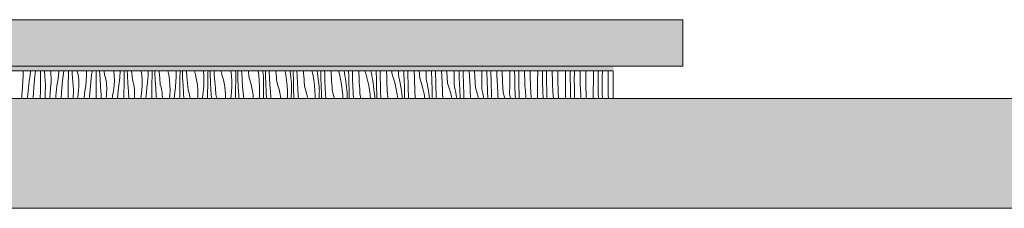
# Model space of a CAD drawing. Header units: millimetres. Extents: x -5600 to 56024, y 506 to 54141.
# Tile 17 of 48: x 33140 to 37388, y 4555 to 5369. Entities that reach past the tile are written whole.
import ezdxf

# ---------------------------------------------------------------- set-up
doc = ezdxf.new("R2010")
doc.units = ezdxf.units.MM
doc.layers.add('2D Drafting - General2', color=251, linetype='Continuous', lineweight=15)
doc.layers.add('2D Drafting - General81', color=251, linetype='Continuous', lineweight=20)

# ---------------------------------------------------------------- blocks, each defined once
blk = doc.blocks.new('*X66')
at = {"layer": '2D Drafting - General81', "linetype": 'Continuous'}
for p, q in [((-62070.7, -134864.1), (-62068.3, -134831.1)), ((-62068.3, -134831.1), (-62067.1, -134820.5)), ((-62067.1, -134820.5), (-62066.5, -134809.8)), ((-62066.5, -134799), (-62067, -134791.3)), ((-62066.5, -134809.8), (-62066.5, -134799)), ((-62041.5, -134835.9), (-62037.5, -134814)), ((-62037.5, -134814), (-62035, -134792)), ((-62035, -134792), (-62035, -134791.3)), ((-62021.3, -134862), (-62017.1, -134814.3)), ((-62017.1, -134814.3), (-62014.5, -134791.3)), ((-61992.7, -134838.8), (-61992.5, -134817.9)), ((-61992.5, -134817.9), (-61992.2, -134797)), ((-61992.2, -134797), (-61992.1, -134791.3)), ((-61973.3, -134817.8), (-61975.1, -134791.3)), ((-61970.7, -134852.6), (-61973.3, -134817.8)), ((-61948.4, -134798.9), (-61949.7, -134791.3)), ((-61947.1, -134809.5), (-61948.4, -134798.9)), ((-61946.5, -134820.2), (-61947.1, -134809.5)), ((-61947, -134841.7), (-61946.4, -134830.9)), ((-61946.4, -134830.9), (-61946.5, -134820.2)), ((-61917.5, -134835.2), (-61914.9, -134813.2)), ((-61914.9, -134813.2), (-61913.8, -134791.3)), ((-61897, -134835.5), (-61892.1, -134791.3)), ((-61872.4, -134839.1), (-61872.1, -134818.2)), ((-61872.1, -134818.2), (-61871.9, -134797.3)), ((-61871.9, -134797.3), (-61871.8, -134791.3)), ((-61855.5, -134804.2), (-61856.3, -134791.3)), ((-61853.2, -134839), (-61855.5, -134804.2)), ((-61832.6, -134799), (-61834.9, -134791.3)), ((-61830.2, -134809.5), (-61832.6, -134799)), ((-61828.3, -134820), (-61830.2, -134809.5)), ((-61827.1, -134830.7), (-61828.3, -134820)), ((-61826.4, -134841.4), (-61827.1, -134830.7)), ((-61794.9, -134834.4), (-61793.8, -134812.2)), ((-61793.8, -134812.2), (-61794.1, -134791.3)), ((-61776.9, -134856.7), (-61771.6, -134809.2)), ((-61771.6, -134809.2), (-61770.8, -134802.3)), ((-61770.8, -134802.3), (-61770.1, -134795.5)), ((-61770.1, -134795.5), (-61769.7, -134791.3)), ((-61752.1, -134839.4), (-61751.8, -134818.5)), ((-61751.8, -134818.5), (-61751.5, -134797.6)), ((-61751.5, -134797.6), (-61751.4, -134791.3)), ((-61735.5, -134825.3), (-61737.4, -134791.3)), ((-61733.2, -134860.2), (-61735.5, -134825.3)), ((-61715.6, -134809.9), (-61717.3, -134791.3)), ((-61712.5, -134820.2), (-61715.6, -134809.9)), ((-61710.1, -134830.6), (-61712.5, -134820.2)), ((-61708.2, -134841.2), (-61710.1, -134830.6)), ((-61674, -134811.2), (-61675.6, -134791.3)), ((-61673.7, -134833.4), (-61674, -134811.2)), ((-61656.9, -134877.9), (-61651.6, -134830.3)), ((-61651.6, -134830.3), (-61650.7, -134823.5)), ((-61650.7, -134823.5), (-61650, -134816.7)), ((-61650, -134816.7), (-61649.4, -134809.8)), ((-61649.4, -134809.8), (-61648.9, -134803)), ((-61648.9, -134803), (-61648.4, -134796.1)), ((-61648.4, -134796.1), (-61648.2, -134791.3)), ((-61631.7, -134839.6), (-61631.4, -134818.7)), ((-61631.4, -134818.7), (-61631.1, -134797.8)), ((-61631.1, -134797.8), (-61631, -134791.3)), ((-61617.4, -134811.7), (-61618.4, -134791.3)), ((-61615.4, -134846.5), (-61617.4, -134811.7)), ((-61598.2, -134802.6), (-61599.2, -134791.3)), ((-61595.5, -134831.1), (-61598.2, -134802.6)), ((-61592.5, -134841.4), (-61595.5, -134831.1)), ((-61555.8, -134810.3), (-61558.5, -134791.3)), ((-61554, -134832.4), (-61555.8, -134810.3)), ((-61553.6, -134854.5), (-61554, -134832.4)), ((-61530, -134837.9), (-61529.3, -134831)), ((-61529.3, -134831), (-61528.8, -134824.2)), ((-61528.8, -134824.2), (-61528.4, -134817.3)), ((-61528.4, -134817.3), (-61528, -134810.4)), ((-61528, -134810.4), (-61527.7, -134803.6)), ((-61527.7, -134803.6), (-61527.5, -134796.7)), ((-61527.6, -134791.3), (-61527.5, -134796.7)), ((-61511.4, -134839.9), (-61511, -134819)), ((-61511, -134819), (-61510.6, -134798.1)), ((-61510.6, -134798.1), (-61510.5, -134791.3)), ((-61499.1, -134798), (-61499.4, -134791.3)), ((-61497.4, -134832.8), (-61499.1, -134798)), ((-61480.5, -134795.3), (-61480.8, -134791.3)), ((-61478.1, -134823.8), (-61480.5, -134795.3)), ((-61475.4, -134852.3), (-61478.1, -134823.8)), ((-61438.9, -134809.5), (-61442.8, -134791.3)), ((-61435.7, -134831.4), (-61438.9, -134809.5)), ((-61433.9, -134853.5), (-61435.7, -134831.4)), ((-61408.3, -134838.5), (-61407.9, -134831.6)), ((-61407.9, -134831.6), (-61407.7, -134824.7)), ((-61407.7, -134791.3), (-61407.5, -134794.4)), ((-61407.7, -134824.7), (-61407.5, -134817.9)), ((-61407.5, -134794.4), (-61407.5, -134817.9)), ((-61390.9, -134840.2), (-61390.6, -134819.3)), ((-61390.6, -134819.3), (-61390.2, -134798.4)), ((-61390.2, -134798.4), (-61390, -134791.3)), ((-61379, -134819.1), (-61380.2, -134791.3)), ((-61377.3, -134854), (-61379, -134819.1)), ((-61360.4, -134816.5), (-61362.2, -134791.3)), ((-61358.1, -134845), (-61360.4, -134816.5)), ((-61323.5, -134809), (-61328.5, -134791.3)), ((-61318.8, -134830.7), (-61323.5, -134809)), ((-61315.6, -134852.6), (-61318.8, -134830.7)), ((-61288.6, -134791.3), (-61288.6, -134792)), ((-61288.6, -134792), (-61287.5, -134815.5)), ((-61287.5, -134815.5), (-61287.4, -134839)), ((-61270.5, -134840.5), (-61270.1, -134819.6)), ((-61270.1, -134819.6), (-61269.7, -134798.7)), ((-61269.7, -134798.7), (-61269.6, -134793.3)), ((-61269.6, -134793.3), (-61269.6, -134791.3)), ((-61260.4, -134805.4), (-61260.9, -134791.3)), ((-61259, -134840.3), (-61260.4, -134805.4)), ((-61242.4, -134809.2), (-61243.5, -134791.3)), ((-61240.4, -134837.7), (-61242.4, -134809.2)), ((-61213.2, -134793.5), (-61213.5, -134791.3)), ((-61212.4, -134797.3), (-61213.2, -134793.5)), ((-61211.6, -134801.2), (-61212.4, -134797.3)), ((-61210.6, -134805), (-61211.6, -134801.2)), ((-61209.4, -134808.8), (-61210.6, -134805)), ((-61203.4, -134830.1), (-61209.4, -134808.8)), ((-61198.8, -134851.8), (-61203.4, -134830.1)), ((-61170.5, -134791.3), (-61168.5, -134813.2)), ((-61168.5, -134813.2), (-61167.4, -134836.7)), ((-61150.6, -134793), (-61150.7, -134791.3)), ((-61150.1, -134798.4), (-61150.6, -134793)), ((-61149.8, -134803.7), (-61150.1, -134798.4)), ((-61150, -134840.7), (-61149.6, -134819.9)), ((-61149.6, -134809.1), (-61149.8, -134803.7)), ((-61149.5, -134814.5), (-61149.6, -134809.1)), ((-61149.6, -134819.9), (-61149.5, -134814.5)), ((-61141.5, -134791.7), (-61141.5, -134791.3)), ((-61140.3, -134826.6), (-61141.5, -134791.7)), ((-61138.9, -134861.5), (-61140.3, -134826.6)), ((-61124, -134801.8), (-61124.5, -134791.3)), ((-61122.3, -134830.3), (-61124, -134801.8)), ((-61120.3, -134858.8), (-61122.3, -134830.3)), ((-61094.6, -134798.9), (-61095.2, -134791.3)), ((-61094.5, -134802.9), (-61094.6, -134798.9)), ((-61094.1, -134806.8), (-61094.5, -134802.9)), ((-61093.7, -134810.7), (-61094.1, -134806.8)), ((-61093.1, -134814.6), (-61093.7, -134810.7)), ((-61092.4, -134818.5), (-61093.1, -134814.6)), ((-61091.5, -134822.4), (-61092.4, -134818.5)), ((-61090.5, -134826.2), (-61091.5, -134822.4)), ((-61089.4, -134830), (-61090.5, -134826.2)), ((-61083.3, -134851.3), (-61089.4, -134830)), ((-61053.2, -134791.3), (-61050.5, -134811)), ((-61050.5, -134811), (-61048.4, -134834.4)), ((-61033.3, -134791.3), (-61032.6, -134798.2)), ((-61031.8, -134803.5), (-61032.6, -134798.2)), ((-61031.1, -134808.8), (-61031.8, -134803.5)), ((-61030.5, -134814.2), (-61031.1, -134808.8)), ((-61030.1, -134819.5), (-61030.5, -134814.2)), ((-61029.7, -134824.9), (-61030.1, -134819.5)), ((-61029.5, -134830.3), (-61029.7, -134824.9)), ((-61029.5, -134835.6), (-61029.5, -134830.3)), ((-61021.4, -134812.9), (-61022, -134791.3)), ((-61020.3, -134847.8), (-61021.4, -134812.9)), ((-61005.3, -134794.4), (-61005.4, -134791.3)), ((-61004, -134823), (-61005.3, -134794.4)), ((-61002.3, -134851.5), (-61004, -134823)), ((-60976.3, -134793.5), (-60976.4, -134791.3)), ((-60975.5, -134806.8), (-60976.3, -134793.5)), ((-60974.6, -134820.1), (-60975.5, -134806.8)), ((-60974.4, -134824), (-60974.6, -134820.1)), ((-60974.1, -134828), (-60974.4, -134824)), ((-60973.6, -134831.9), (-60974.1, -134828)), ((-60973, -134835.8), (-60973.6, -134831.9)), ((-60936.8, -134791.3), (-60933.6, -134808.8)), ((-60933.6, -134808.8), (-60930.5, -134832.1)), ((-60930.5, -134832.1), (-60928.3, -134855.5)), ((-60915.9, -134791.3), (-60915.4, -134795)), ((-60915.4, -134795), (-60913.9, -134807.1)), ((-60913.9, -134807.1), (-60912.5, -134819.3)), ((-60911.7, -134824.6), (-60912.5, -134819.3)), ((-60911, -134830), (-60911.7, -134824.6)), ((-60910.4, -134835.3), (-60911, -134830)), ((-60902.2, -134799.1), (-60902.4, -134791.3)), ((-60901.4, -134834), (-60902.2, -134799.1)), ((-60885.3, -134815.6), (-60886.1, -134791.3)), ((-60883.9, -134844.1), (-60885.3, -134815.6)), ((-60857, -134801.4), (-60857.5, -134791.3)), ((-60856.3, -134814.7), (-60857, -134801.4)), ((-60855.4, -134828), (-60856.3, -134814.7)), ((-60854.5, -134841.3), (-60855.4, -134828)), ((-60821.3, -134791.3), (-60817.8, -134806.8)), ((-60817.8, -134806.8), (-60813.6, -134830)), ((-60813.6, -134830), (-60810.4, -134853.3)), ((-60799.1, -134791.3), (-60799, -134791.9)), ((-60799, -134791.9), (-60797, -134804)), ((-60797, -134804), (-60795.3, -134816.1)), ((-60795.3, -134816.1), (-60793.8, -134828.3)), ((-60793.8, -134828.3), (-60792.5, -134840.5)), ((-60782.2, -134820.3), (-60782.6, -134791.3)), ((-60781.3, -134855.2), (-60782.2, -134820.3)), ((-60766.2, -134808.2), (-60766.6, -134791.3)), ((-60765.2, -134836.8), (-60766.2, -134808.2)), ((-60738.1, -134795.9), (-60738.3, -134791.3)), ((-60737.6, -134809.2), (-60738.1, -134795.9)), ((-60736.9, -134822.6), (-60737.6, -134809.2)), ((-60736.2, -134835.9), (-60736.9, -134822.6)), ((-60706.7, -134791.3), (-60702.9, -134805.1)), ((-60702.9, -134805.1), (-60697.7, -134828)), ((-60697.7, -134828), (-60693.5, -134851.2)), ((-60682.9, -134791.3), (-60681, -134800.9)), ((-60681, -134800.9), (-60678.9, -134813)), ((-60678.9, -134813), (-60677, -134825.2)), ((-60677, -134825.2), (-60675.2, -134837.3)), ((-60663.4, -134792.6), (-60663.4, -134791.3)), ((-60663.2, -134797.2), (-60663.4, -134792.6)), ((-60662.9, -134801.9), (-60663.2, -134797.2)), ((-60662.7, -134806.6), (-60662.9, -134801.9)), ((-60662.1, -134841.5), (-60662.7, -134806.6)), ((-60646.8, -134800.8), (-60646.9, -134791.3)), ((-60646.1, -134829.4), (-60646.8, -134800.8)), ((-60645.1, -134857.9), (-60646.1, -134829.4)), ((-60618.5, -134803.8), (-60618.8, -134791.3)), ((-60618, -134817.1), (-60618.5, -134803.8)), ((-60617.5, -134830.4), (-60618, -134817.1)), ((-60616.9, -134843.7), (-60617.5, -134830.4)), ((-60593, -134791.3), (-60589.1, -134803.6)), ((-60589.1, -134803.6), (-60582.9, -134826.3)), ((-60582.9, -134826.3), (-60577.6, -134849.2)), ((-60567.3, -134791.3), (-60565.8, -134798.1)), ((-60565.8, -134798.1), (-60563.3, -134810.1)), ((-60563.3, -134810.1), (-60561, -134822.1)), ((-60561, -134822.1), (-60558.8, -134834.2)), ((-60544.2, -134795), (-60544.3, -134791.3)), ((-60544, -134799.7), (-60544.2, -134795)), ((-60543.7, -134804.4), (-60544, -134799.7)), ((-60543.5, -134809), (-60543.7, -134804.4)), ((-60543.3, -134813.7), (-60543.5, -134809)), ((-60543.1, -134818.4), (-60543.3, -134813.7)), ((-60542.8, -134823.1), (-60543.1, -134818.4)), ((-60542.6, -134827.7), (-60542.8, -134823.1)), ((-60542, -134862.6), (-60542.6, -134827.7)), ((-60527.1, -134793.4), (-60527.2, -134791.3)), ((-60526.8, -134822), (-60527.1, -134793.4)), ((-60526.1, -134850.5), (-60526.8, -134822)), ((-60499.1, -134798.3), (-60499.6, -134791.3)), ((-60498.8, -134811.7), (-60499.1, -134798.3)), ((-60498.4, -134825), (-60498.8, -134811.7)), ((-60498, -134838.3), (-60498.4, -134825)), ((-60476.2, -134802.4), (-60476.8, -134791.3)), ((-60476.2, -134802.4), (-60469, -134824.7)), ((-60469, -134824.7), (-60462.8, -134847.4)), ((-60448.4, -134807.3), (-60448.3, -134791.3)), ((-60448.4, -134807.3), (-60445.7, -134819.2)), ((-60445.7, -134819.2), (-60443.2, -134831.2)), ((-60443.2, -134831.2), (-60440.9, -134843.3)), ((-60424.3, -134811.5), (-60425, -134791.3)), ((-60424.1, -134816.2), (-60424.3, -134811.5)), ((-60423.9, -134820.9), (-60424.1, -134816.2)), ((-60423.7, -134825.5), (-60423.9, -134820.9)), ((-60423.5, -134830.2), (-60423.7, -134825.5)), ((-60423.2, -134834.9), (-60423.5, -134830.2)), ((-60407.9, -134792.4), (-60408, -134791.3)), ((-60407.7, -134797.9), (-60407.9, -134792.4)), ((-60407.5, -134803.5), (-60407.7, -134797.9)), ((-60407.3, -134809), (-60407.5, -134803.5)), ((-60407, -134814.6), (-60407.3, -134809)), ((-60406.7, -134843.1), (-60407, -134814.6)), ((-60380.8, -134795.4), (-60381.1, -134791.3)), ((-60379, -134819.5), (-60380.8, -134795.4)), ((-60378.7, -134832.8), (-60379, -134819.5)), ((-60356.2, -134823.5), (-60357.9, -134791.3)), ((-60356.2, -134823.5), (-60348.9, -134845.9)), ((-60328.4, -134828.4), (-60328.1, -134791.3)), ((-60328.4, -134828.4), (-60325.7, -134840.4)), ((-60305.6, -134794.6), (-60305.7, -134791.3)), ((-60304.2, -134832.7), (-60305.6, -134794.6)), ((-60288.4, -134796.9), (-60288.6, -134791.3)), ((-60288.6, -134791.3), (-60288.6, -134791.3)), ((-60288.3, -134802.4), (-60288.4, -134796.9)), ((-60288.1, -134808), (-60288.3, -134802.4)), ((-60287.9, -134813.5), (-60288.1, -134808)), ((-60287.7, -134819.1), (-60287.9, -134813.5)), ((-60287.4, -134824.6), (-60287.7, -134819.1)), ((-60287.2, -134830.2), (-60287.4, -134824.6)), ((-60287, -134835.7), (-60287.2, -134830.2)), ((-60262.2, -134792.5), (-60262.2, -134791.3)), ((-60260.7, -134816.6), (-60262.2, -134792.5)), ((-60258.9, -134840.7), (-60260.7, -134816.6)), ((-60238.6, -134797), (-60238.8, -134791.3)), ((-60236.1, -134844.7), (-60238.6, -134797)), ((-60208.3, -134849.6), (-60208, -134810.3)), ((-60208, -134810.3), (-60207.9, -134791.3)), ((-60185.5, -134815.7), (-60186.2, -134791.3)), ((-60184.2, -134853.9), (-60185.5, -134815.7)), ((-60168.5, -134812.5), (-60169, -134791.3)), ((-60168.4, -134818.1), (-60168.5, -134812.5)), ((-60168.2, -134823.6), (-60168.4, -134818.1)), ((-60168, -134829.2), (-60168.2, -134823.6)), ((-60167.8, -134834.7), (-60168, -134829.2)), ((-60142.1, -134813.7), (-60143.1, -134791.3)), ((-60140.7, -134837.8), (-60142.1, -134813.7)), ((-60118.6, -134818.1), (-60119.4, -134791.3)), ((-60116, -134865.9), (-60118.6, -134818.1)), ((-60088.2, -134870.8), (-60088, -134831.4)), ((-60088, -134831.4), (-60087.7, -134792.1)), ((-60087.7, -134792.1), (-60087.7, -134791.3)), ((-60066.4, -134798.8), (-60066.6, -134791.3)), ((-60065.5, -134836.9), (-60066.4, -134798.8)), ((-60049.1, -134800.7), (-60049.2, -134791.3)), ((-60048.5, -134833.7), (-60049.1, -134800.7)), ((-60023.1, -134810.7), (-60023.7, -134791.3)), ((-60022, -134834.8), (-60023.1, -134810.7)), ((-59999.9, -134791.5), (-59999.9, -134791.3)), ((-59998.5, -134839.3), (-59999.9, -134791.5)), ((-59967.9, -134852.6), (-59967.6, -134813.3)), ((-59967.6, -134813.3), (-59967.5, -134791.3)), ((-59946.4, -134819.9), (-59946.8, -134791.3)), ((-59945.4, -134858.1), (-59946.4, -134819.9)), ((-59929.1, -134821.8), (-59929.3, -134791.3)), ((-59928.4, -134854.9), (-59929.1, -134821.8)), ((-59903.8, -134807.7), (-59904, -134791.3)), ((-59903.1, -134831.9), (-59903.8, -134807.7)), ((-59902, -134856), (-59903.1, -134831.9)), ((-59879.9, -134812.7), (-59880, -134791.3)), ((-59878.4, -134860.5), (-59879.9, -134812.7)), ((-59847.6, -134834.4), (-59847.3, -134795.1)), ((-59847.3, -134795.1), (-59847.3, -134791.3)), ((-59826.9, -134802.9), (-59826.9, -134791.3)), ((-59826.3, -134841.1), (-59826.9, -134802.9)), ((-59809.2, -134809.9), (-59809.1, -134791.3)), ((-59809, -134843), (-59809.2, -134809.9)), ((-59784.1, -134804.8), (-59784.1, -134791.3)), ((-59783.7, -134828.9), (-59784.1, -134804.8)), ((-59783, -134853.1), (-59783.7, -134828.9)), ((-59759.8, -134833.8), (-59760.1, -134791.3)), ((-59727.5, -134855.6), (-59727.2, -134816.3)), ((-59727.2, -134816.3), (-59727, -134791.3)), ((-59706.8, -134824.1), (-59707, -134791.3)), ((-59706.2, -134862.3), (-59706.8, -134824.1)), ((-59689.2, -134831.1), (-59689, -134798.1)), ((-59688.9, -134864.2), (-59689.2, -134831.1)), ((-59689, -134798.1), (-59688.8, -134791.3)), ((-59664, -134801.8), (-59663.9, -134791.3)), ((-59664, -134825.9), (-59664, -134801.8)), ((-59663.7, -134850.1), (-59664, -134825.9)), ((-59640, -134807.2), (-59639.8, -134791.3)), ((-59639.7, -134855), (-59640, -134807.2)), ((-59607.1, -134837.4), (-59606.9, -134798.1)), ((-59606.9, -134798.1), (-59606.8, -134791.3)), ((-59586.9, -134807.1), (-59586.8, -134791.3)), ((-59586.7, -134845.3), (-59586.9, -134807.1)), ((-59569.1, -134852.3), (-59568.9, -134819.2)), ((-59568.9, -134819.2), (-59568.3, -134791.3)), ((-59543.9, -134823), (-59543.6, -134798.8)), ((-59543.9, -134847.1), (-59543.9, -134823)), ((-59543.6, -134798.8), (-59543.4, -134791.3)), ((-62072.8, -134897.1), (-62070.7, -134864.1)), ((-62045.7, -134879.2), (-62044.4, -134864.7)), ((-62044.4, -134864.7), (-62043, -134850.3)), ((-62043, -134850.3), (-62041.5, -134835.9)), ((-62024.4, -134909.7), (-62021.3, -134862)), ((-61993, -134878.1), (-61992.7, -134838.8)), ((-61972.2, -134890.8), (-61970.7, -134852.6)), ((-61950.7, -134885.3), (-61948.2, -134852.3)), ((-61948.2, -134852.3), (-61947, -134841.7)), ((-61924.4, -134885.9), (-61923, -134871.5)), ((-61923, -134871.5), (-61921.4, -134857)), ((-61921.4, -134857), (-61917.5, -134835.2)), ((-61901.2, -134883.1), (-61897, -134835.5)), ((-61872.9, -134899.3), (-61872.6, -134860)), ((-61872.6, -134860), (-61872.4, -134839.1)), ((-61850.6, -134873.8), (-61853.2, -134839)), ((-61852.1, -134911.3), (-61850.6, -134873.8)), ((-61830.6, -134906.4), (-61828.1, -134873.5)), ((-61828.1, -134873.5), (-61827, -134862.8)), ((-61827, -134862.8), (-61826.4, -134852.1)), ((-61826.4, -134852.1), (-61826.4, -134841.4)), ((-61801.4, -134878.2), (-61797.4, -134856.4)), ((-61797.4, -134856.4), (-61794.9, -134834.4)), ((-61781.2, -134904.3), (-61776.9, -134856.7)), ((-61752.5, -134881.1), (-61752.3, -134860.2)), ((-61752.3, -134860.2), (-61752.1, -134839.4)), ((-61730.6, -134895), (-61733.2, -134860.2)), ((-61707, -134851.9), (-61708.2, -134841.2)), ((-61706.3, -134862.6), (-61707, -134851.9)), ((-61706.9, -134884), (-61706.3, -134873.3)), ((-61706.3, -134873.3), (-61706.3, -134862.6)), ((-61677.3, -134877.6), (-61674.8, -134855.5)), ((-61674.8, -134855.5), (-61673.7, -134833.4)), ((-61632.3, -134881.4), (-61632, -134860.5)), ((-61632, -134860.5), (-61631.7, -134839.6)), ((-61613.1, -134881.3), (-61615.4, -134846.5)), ((-61590, -134851.8), (-61592.5, -134841.4)), ((-61588.2, -134862.4), (-61590, -134851.8)), ((-61586.9, -134873), (-61588.2, -134862.4)), ((-61586.3, -134883.7), (-61586.9, -134873)), ((-61554.7, -134876.7), (-61553.6, -134854.5)), ((-61536.8, -134899), (-61531.5, -134851.5)), ((-61531.5, -134851.5), (-61530.7, -134844.7)), ((-61530.7, -134844.7), (-61530, -134837.9)), ((-61511.9, -134881.7), (-61511.7, -134860.8)), ((-61511.7, -134860.8), (-61511.4, -134839.9)), ((-61495.3, -134867.7), (-61497.4, -134832.8)), ((-61493, -134902.5), (-61495.3, -134867.7)), ((-61472.4, -134862.5), (-61475.4, -134852.3)), ((-61470, -134873), (-61472.4, -134862.5)), ((-61468.1, -134883.5), (-61470, -134873)), ((-61433.6, -134875.7), (-61433.9, -134853.5)), ((-61415.7, -134911.3), (-61411.4, -134872.7)), ((-61411.4, -134872.7), (-61410.6, -134865.9)), ((-61410.6, -134865.9), (-61409.9, -134859)), ((-61409.9, -134859), (-61409.3, -134852.2)), ((-61409.3, -134852.2), (-61408.7, -134845.3)), ((-61408.7, -134845.3), (-61408.3, -134838.5)), ((-61391.6, -134882), (-61391.3, -134861.1)), ((-61391.3, -134861.1), (-61390.9, -134840.2)), ((-61375.3, -134888.8), (-61377.3, -134854)), ((-61355.4, -134873.4), (-61358.1, -134845)), ((-61352.3, -134883.7), (-61355.4, -134873.4)), ((-61313.8, -134874.7), (-61315.6, -134852.6)), ((-61313.5, -134896.9), (-61313.8, -134874.7)), ((-61289.8, -134880.2), (-61289.2, -134873.3)), ((-61289.2, -134873.3), (-61288.7, -134866.5)), ((-61288.7, -134866.5), (-61288.2, -134859.6)), ((-61288.2, -134859.6), (-61287.9, -134852.8)), ((-61287.9, -134852.8), (-61287.6, -134845.9)), ((-61287.6, -134845.9), (-61287.4, -134839)), ((-61271.2, -134882.3), (-61270.9, -134861.4)), ((-61270.9, -134861.4), (-61270.5, -134840.5)), ((-61257.2, -134875.2), (-61259, -134840.3)), ((-61238, -134866.1), (-61240.4, -134837.7)), ((-61235.3, -134894.6), (-61238, -134866.1)), ((-61195.6, -134873.8), (-61198.8, -134851.8)), ((-61193.8, -134895.9), (-61195.6, -134873.8)), ((-61168.2, -134880.8), (-61167.8, -134874)), ((-61167.8, -134874), (-61167.5, -134867.1)), ((-61167.5, -134867.1), (-61167.3, -134860.2)), ((-61167.4, -134836.7), (-61167.3, -134860.2)), ((-61150.8, -134882.5), (-61150.4, -134861.6)), ((-61150.4, -134861.6), (-61150, -134840.7)), ((-61137.2, -134896.3), (-61138.9, -134861.5)), ((-61117.9, -134887.3), (-61120.3, -134858.8)), ((-61078.7, -134873), (-61083.3, -134851.3)), ((-61075.5, -134894.9), (-61078.7, -134873)), ((-61048.4, -134834.4), (-61047.3, -134857.9)), ((-61047.3, -134857.9), (-61047.3, -134881.4)), ((-61030.4, -134882.8), (-61030, -134861.9)), ((-61030, -134861.9), (-61029.5, -134841)), ((-61029.5, -134841), (-61029.5, -134835.6)), ((-61018.8, -134882.6), (-61020.3, -134847.8)), ((-61000.2, -134880), (-61002.3, -134851.5)), ((-60972.3, -134839.7), (-60973, -134835.8)), ((-60971.4, -134843.5), (-60972.3, -134839.7)), ((-60970.4, -134847.4), (-60971.4, -134843.5)), ((-60969.3, -134851.1), (-60970.4, -134847.4)), ((-60963.3, -134872.5), (-60969.3, -134851.1)), ((-60958.6, -134894.2), (-60963.3, -134872.5)), ((-60928.3, -134855.5), (-60927.3, -134879)), ((-60910, -134840.7), (-60910.4, -134835.3)), ((-60909.7, -134846.1), (-60910, -134840.7)), ((-60909.9, -134883.1), (-60909.4, -134862.2)), ((-60909.5, -134851.4), (-60909.7, -134846.1)), ((-60909.4, -134856.8), (-60909.5, -134851.4)), ((-60909.4, -134862.2), (-60909.4, -134856.8)), ((-60900.2, -134868.9), (-60901.4, -134834)), ((-60898.8, -134903.8), (-60900.2, -134868.9)), ((-60882.2, -134872.7), (-60883.9, -134844.1)), ((-60880.2, -134901.2), (-60882.2, -134872.7)), ((-60854.3, -134845.2), (-60854.5, -134841.3)), ((-60854, -134849.1), (-60854.3, -134845.2)), ((-60853.6, -134853.1), (-60854, -134849.1)), ((-60853, -134857), (-60853.6, -134853.1)), ((-60852.2, -134860.9), (-60853, -134857)), ((-60851.4, -134864.7), (-60852.2, -134860.9)), ((-60850.4, -134868.5), (-60851.4, -134864.7)), ((-60849.2, -134872.3), (-60850.4, -134868.5)), ((-60843.2, -134893.7), (-60849.2, -134872.3)), ((-60810.4, -134853.3), (-60808.3, -134876.7)), ((-60791.6, -134845.8), (-60792.5, -134840.5)), ((-60790.9, -134851.2), (-60791.6, -134845.8)), ((-60790.4, -134856.5), (-60790.9, -134851.2)), ((-60789.9, -134861.9), (-60790.4, -134856.5)), ((-60789.6, -134867.2), (-60789.9, -134861.9)), ((-60789.4, -134872.6), (-60789.6, -134867.2)), ((-60789.3, -134878), (-60789.4, -134872.6)), ((-60780.1, -134890.1), (-60781.3, -134855.2)), ((-60763.8, -134865.3), (-60765.2, -134836.8)), ((-60762.1, -134893.8), (-60763.8, -134865.3)), ((-60735.4, -134849.1), (-60736.2, -134835.9)), ((-60734.4, -134862.4), (-60735.4, -134849.1)), ((-60734.3, -134866.4), (-60734.4, -134862.4)), ((-60733.9, -134870.3), (-60734.3, -134866.4)), ((-60733.5, -134874.2), (-60733.9, -134870.3)), ((-60732.9, -134878.1), (-60733.5, -134874.2)), ((-60693.5, -134851.2), (-60690.3, -134874.5)), ((-60690.3, -134874.5), (-60688.2, -134897.9)), ((-60675.2, -134837.3), (-60673.7, -134849.5)), ((-60673.7, -134849.5), (-60672.4, -134861.7)), ((-60671.6, -134867), (-60672.4, -134861.7)), ((-60670.9, -134872.3), (-60671.6, -134867)), ((-60670.3, -134877.7), (-60670.9, -134872.3)), ((-60661.2, -134876.4), (-60662.1, -134841.5)), ((-60643.8, -134886.5), (-60645.1, -134857.9)), ((-60616.1, -134857), (-60616.9, -134843.7)), ((-60615.3, -134870.3), (-60616.1, -134857)), ((-60614.4, -134883.6), (-60615.3, -134870.3)), ((-60577.6, -134849.2), (-60573.4, -134872.3)), ((-60573.4, -134872.3), (-60570.3, -134895.6)), ((-60558.8, -134834.2), (-60556.9, -134846.3)), ((-60556.9, -134846.3), (-60555.2, -134858.5)), ((-60555.2, -134858.5), (-60553.7, -134870.6)), ((-60553.7, -134870.6), (-60552.3, -134882.8)), ((-60541.2, -134897.5), (-60542, -134862.6)), ((-60525.1, -134879.1), (-60526.1, -134850.5)), ((-60497.4, -134851.6), (-60498, -134838.3)), ((-60496.8, -134864.9), (-60497.4, -134851.6)), ((-60496, -134878.2), (-60496.8, -134864.9)), ((-60462.8, -134847.4), (-60457.6, -134870.4)), ((-60457.6, -134870.4), (-60453.4, -134893.5)), ((-60440.9, -134843.3), (-60438.8, -134855.4)), ((-60438.8, -134855.4), (-60436.8, -134867.5)), ((-60436.8, -134867.5), (-60435.1, -134879.6)), ((-60423, -134839.6), (-60423.2, -134834.9)), ((-60422.8, -134844.2), (-60423, -134839.6)), ((-60422.5, -134848.9), (-60422.8, -134844.2)), ((-60422, -134883.8), (-60422.5, -134848.9)), ((-60406, -134871.7), (-60406.7, -134843.1)), ((-60405, -134900.3), (-60406, -134871.7)), ((-60378.4, -134846.1), (-60378.7, -134832.8)), ((-60377.9, -134859.5), (-60378.4, -134846.1)), ((-60377.4, -134872.8), (-60377.9, -134859.5)), ((-60376.7, -134886.1), (-60377.4, -134872.8)), ((-60348.9, -134845.9), (-60342.7, -134868.6)), ((-60342.7, -134868.6), (-60337.5, -134891.5)), ((-60325.7, -134840.4), (-60323.1, -134852.4)), ((-60323.1, -134852.4), (-60320.8, -134864.5)), ((-60320.8, -134864.5), (-60318.7, -134876.5)), ((-60304, -134837.4), (-60304.2, -134832.7)), ((-60303.8, -134842), (-60304, -134837.4)), ((-60303.6, -134846.7), (-60303.8, -134842)), ((-60303.4, -134851.4), (-60303.6, -134846.7)), ((-60303.2, -134856.1), (-60303.4, -134851.4)), ((-60302.9, -134860.7), (-60303.2, -134856.1)), ((-60302.7, -134865.4), (-60302.9, -134860.7)), ((-60302.5, -134870.1), (-60302.7, -134865.4)), ((-60301.9, -134905), (-60302.5, -134870.1)), ((-60286.6, -134864.3), (-60287, -134835.7)), ((-60285.9, -134892.9), (-60286.6, -134864.3)), ((-60258.7, -134854), (-60258.9, -134840.7)), ((-60258.3, -134867.3), (-60258.7, -134854)), ((-60257.8, -134880.6), (-60258.3, -134867.3)), ((-60236.1, -134844.7), (-60228.9, -134867.1)), ((-60228.9, -134867.1), (-60222.6, -134889.8)), ((-60208.3, -134849.6), (-60205.6, -134861.6)), ((-60205.6, -134861.6), (-60203.1, -134873.6)), ((-60203.1, -134873.6), (-60200.8, -134885.6)), ((-60184, -134858.5), (-60184.2, -134853.9)), ((-60183.8, -134863.2), (-60184, -134858.5)), ((-60183.5, -134867.9), (-60183.8, -134863.2)), ((-60183.3, -134872.6), (-60183.5, -134867.9)), ((-60183.1, -134877.2), (-60183.3, -134872.6)), ((-60167.6, -134840.3), (-60167.8, -134834.7)), ((-60167.4, -134845.8), (-60167.6, -134840.3)), ((-60167.1, -134851.4), (-60167.4, -134845.8)), ((-60166.9, -134856.9), (-60167.1, -134851.4)), ((-60166.6, -134885.5), (-60166.9, -134856.9)), ((-60138.9, -134861.9), (-60140.7, -134837.8)), ((-60138.6, -134875.2), (-60138.9, -134861.9)), ((-60116, -134865.9), (-60108.8, -134888.3)), ((-60088.2, -134870.8), (-60085.5, -134882.7)), ((-60064.1, -134875), (-60065.5, -134836.9)), ((-60063.9, -134879.7), (-60064.1, -134875)), ((-60048.3, -134839.2), (-60048.5, -134833.7)), ((-60048.1, -134844.8), (-60048.3, -134839.2)), ((-60047.9, -134850.3), (-60048.1, -134844.8)), ((-60047.7, -134855.9), (-60047.9, -134850.3)), ((-60047.5, -134861.4), (-60047.7, -134855.9)), ((-60047.3, -134867), (-60047.5, -134861.4)), ((-60047.1, -134872.5), (-60047.3, -134867)), ((-60046.8, -134878.1), (-60047.1, -134872.5)), ((-60020.6, -134858.9), (-60022, -134834.8)), ((-60018.8, -134883), (-60020.6, -134858.9)), ((-59996, -134887), (-59998.5, -134839.3)), ((-59968.2, -134892), (-59967.9, -134852.6)), ((-59944, -134896.2), (-59945.4, -134858.1)), ((-59928.2, -134860.4), (-59928.4, -134854.9)), ((-59928.1, -134866), (-59928.2, -134860.4)), ((-59927.9, -134871.5), (-59928.1, -134866)), ((-59927.7, -134877.1), (-59927.9, -134871.5)), ((-59900.5, -134880.1), (-59902, -134856)), ((-59875.9, -134908.2), (-59878.4, -134860.5)), ((-59848.1, -134911.3), (-59847.8, -134873.8)), ((-59847.8, -134873.8), (-59847.6, -134834.4)), ((-59825.3, -134879.2), (-59826.3, -134841.1)), ((-59808.3, -134876), (-59809, -134843)), ((-59781.9, -134877.2), (-59783, -134853.1)), ((-59758.4, -134881.6), (-59759.8, -134833.8)), ((-59727.8, -134894.9), (-59727.5, -134855.6)), ((-59705.3, -134900.4), (-59706.2, -134862.3)), ((-59688.3, -134897.2), (-59688.9, -134864.2)), ((-59662.9, -134874.2), (-59663.7, -134850.1)), ((-59661.8, -134898.4), (-59662.9, -134874.2)), ((-59638.3, -134902.8), (-59639.7, -134855)), ((-59607.4, -134876.8), (-59607.1, -134837.4)), ((-59586.2, -134883.4), (-59586.7, -134845.3)), ((-59568.9, -134885.3), (-59569.1, -134852.3)), ((-59543.6, -134871.3), (-59543.9, -134847.1)), ((-59542.9, -134895.4), (-59543.6, -134871.3)), ((-62073.4, -134911.3), (-62072.8, -134897.1)), ((-62048, -134911.3), (-62047.8, -134908.1)), ((-62047.8, -134908.1), (-62046.8, -134893.7)), ((-62046.8, -134893.7), (-62045.7, -134879.2)), ((-62024.4, -134911.3), (-62024.4, -134909.7)), ((-61993.3, -134911.3), (-61993, -134878.1)), ((-61972.7, -134911.3), (-61972.2, -134890.8)), ((-61952.3, -134911.3), (-61950.7, -134885.3)), ((-61926.5, -134911.3), (-61925.6, -134900.4)), ((-61925.6, -134900.4), (-61924.4, -134885.9)), ((-61903, -134911.3), (-61901.2, -134883.1)), ((-61873.1, -134911.3), (-61872.9, -134899.3)), ((-61830.9, -134911.3), (-61830.6, -134906.4)), ((-61804.7, -134911.3), (-61804.3, -134907.1)), ((-61804.3, -134907.1), (-61802.9, -134892.6)), ((-61802.9, -134892.6), (-61801.4, -134878.2)), ((-61781.6, -134911.3), (-61781.2, -134904.3)), ((-61752.8, -134911.3), (-61752.5, -134881.1)), ((-61731.2, -134911.3), (-61730.6, -134895)), ((-61709.3, -134911.3), (-61708.1, -134894.7)), ((-61708.1, -134894.7), (-61706.9, -134884)), ((-61682.6, -134911.3), (-61681.3, -134899.4)), ((-61681.3, -134899.4), (-61677.3, -134877.6)), ((-61659.8, -134911.3), (-61656.9, -134877.9)), ((-61632.5, -134902.3), (-61632.3, -134881.4)), ((-61632.5, -134911.3), (-61632.5, -134902.3)), ((-61610.9, -134911.3), (-61613.1, -134881.3)), ((-61587.5, -134911.3), (-61586.8, -134905.2)), ((-61586.8, -134905.2), (-61586.2, -134894.5)), ((-61586.2, -134894.5), (-61586.3, -134883.7)), ((-61559.5, -134911.3), (-61557.3, -134898.7)), ((-61557.3, -134898.7), (-61554.7, -134876.7)), ((-61537.9, -134911.3), (-61536.8, -134899)), ((-61512.3, -134911.3), (-61512.2, -134902.6)), ((-61512.2, -134902.6), (-61511.9, -134881.7)), ((-61492.4, -134911.3), (-61493, -134902.5)), ((-61466.9, -134894.2), (-61468.1, -134883.5)), ((-61466.2, -134904.9), (-61466.9, -134894.2)), ((-61466.2, -134911.3), (-61466.2, -134904.9)), ((-61436.2, -134911.3), (-61434.7, -134897.9)), ((-61434.7, -134897.9), (-61433.6, -134875.7)), ((-61392, -134911.3), (-61391.9, -134902.9)), ((-61391.9, -134902.9), (-61391.6, -134882)), ((-61373.8, -134911.3), (-61375.3, -134888.8)), ((-61349.9, -134894.2), (-61352.3, -134883.7)), ((-61348, -134904.7), (-61349.9, -134894.2)), ((-61347.3, -134911.3), (-61348, -134904.7)), ((-61314.2, -134911.3), (-61313.5, -134896.9)), ((-61293.3, -134911.3), (-61291.3, -134893.9)), ((-61291.3, -134893.9), (-61290.5, -134887)), ((-61290.5, -134887), (-61289.8, -134880.2)), ((-61271.6, -134911.3), (-61271.5, -134903.1)), ((-61271.5, -134903.1), (-61271.2, -134882.3)), ((-61255.2, -134910), (-61257.2, -134875.2)), ((-61255.1, -134911.3), (-61255.2, -134910)), ((-61232.3, -134904.9), (-61235.3, -134894.6)), ((-61230.8, -134911.3), (-61232.3, -134904.9)), ((-61193.5, -134911.3), (-61193.8, -134895.9)), ((-61170.8, -134911.3), (-61170.5, -134908.2)), ((-61170.5, -134908.2), (-61169.8, -134901.4)), ((-61169.8, -134901.4), (-61169.1, -134894.5)), ((-61169.1, -134894.5), (-61168.6, -134887.7)), ((-61168.6, -134887.7), (-61168.2, -134880.8)), ((-61151.3, -134911.3), (-61151.2, -134903.4)), ((-61151.2, -134903.4), (-61150.8, -134882.5)), ((-61136.3, -134911.3), (-61137.2, -134896.3)), ((-61115.7, -134911.3), (-61117.9, -134887.3)), ((-61074.2, -134911.3), (-61075.5, -134894.9)), ((-61048.7, -134911.3), (-61048.5, -134908.8)), ((-61048.5, -134908.8), (-61048.1, -134902)), ((-61048.1, -134902), (-61047.7, -134895.1)), ((-61047.7, -134895.1), (-61047.5, -134888.3)), ((-61047.5, -134888.3), (-61047.3, -134881.4)), ((-61030.9, -134911.3), (-61030.7, -134903.7)), ((-61030.7, -134903.7), (-61030.4, -134882.8)), ((-61017.4, -134911.3), (-61018.8, -134882.6)), ((-60997.9, -134908.5), (-61000.2, -134880)), ((-60997.6, -134911.3), (-60997.9, -134908.5)), ((-60956.1, -134911.3), (-60958.6, -134894.2)), ((-60927.5, -134911.3), (-60927.4, -134909.4)), ((-60927.4, -134909.4), (-60927.2, -134902.6)), ((-60927.3, -134879), (-60927.2, -134902.6)), ((-60910.4, -134911.3), (-60910.3, -134904)), ((-60910.3, -134904), (-60909.9, -134883.1)), ((-60898.4, -134911.3), (-60898.8, -134903.8)), ((-60879.3, -134911.3), (-60880.2, -134901.2)), ((-60839.4, -134911.3), (-60843.2, -134893.7)), ((-60808.3, -134876.7), (-60807.2, -134900.2)), ((-60807.2, -134900.2), (-60807.2, -134911.3)), ((-60790, -134911.3), (-60789.8, -134904.3)), ((-60789.8, -134904.3), (-60789.4, -134883.4)), ((-60789.4, -134883.4), (-60789.3, -134878)), ((-60779.3, -134911.3), (-60780.1, -134890.1)), ((-60760.9, -134911.3), (-60762.1, -134893.8)), ((-60732.2, -134882), (-60732.9, -134878.1)), ((-60731.3, -134885.9), (-60732.2, -134882)), ((-60730.3, -134889.7), (-60731.3, -134885.9)), ((-60729.2, -134893.5), (-60730.3, -134889.7)), ((-60724.1, -134911.3), (-60729.2, -134893.5)), ((-60688.2, -134897.9), (-60687.6, -134911.3)), ((-60669.8, -134883), (-60670.3, -134877.7)), ((-60669.5, -134888.4), (-60669.8, -134883)), ((-60669.3, -134893.8), (-60669.5, -134888.4)), ((-60669.5, -134911.3), (-60669.3, -134904.5)), ((-60669.3, -134899.2), (-60669.3, -134893.8)), ((-60669.3, -134904.5), (-60669.3, -134899.2)), ((-60660.1, -134911.3), (-60661.2, -134876.4)), ((-60660.1, -134911.3), (-60660.1, -134911.3)), ((-60642.3, -134911.3), (-60643.8, -134886.5)), ((-60614.2, -134887.5), (-60614.4, -134883.6)), ((-60613.9, -134891.5), (-60614.2, -134887.5)), ((-60613.4, -134895.4), (-60613.9, -134891.5)), ((-60612.8, -134899.3), (-60613.4, -134895.4)), ((-60612.1, -134903.2), (-60612.8, -134899.3)), ((-60611.2, -134907), (-60612.1, -134903.2)), ((-60610.2, -134910.9), (-60611.2, -134907)), ((-60610.1, -134911.3), (-60610.2, -134910.9)), ((-60570.3, -134895.6), (-60568.8, -134911.3)), ((-60551.5, -134888.2), (-60552.3, -134882.8)), ((-60550.8, -134893.5), (-60551.5, -134888.2)), ((-60550.2, -134898.8), (-60550.8, -134893.5)), ((-60549.8, -134904.2), (-60550.2, -134898.8)), ((-60549.5, -134909.6), (-60549.8, -134904.2)), ((-60549.4, -134911.3), (-60549.5, -134909.6)), ((-60540.7, -134911.3), (-60541.2, -134897.5)), ((-60523.7, -134907.7), (-60525.1, -134879.1)), ((-60523.5, -134911.3), (-60523.7, -134907.7)), ((-60495.2, -134891.5), (-60496, -134878.2)), ((-60494.3, -134904.8), (-60495.2, -134891.5)), ((-60494.1, -134908.7), (-60494.3, -134904.8)), ((-60493.9, -134911.3), (-60494.1, -134908.7)), ((-60453.4, -134893.5), (-60451, -134911.3)), ((-60435.1, -134879.6), (-60433.6, -134891.8)), ((-60433.6, -134891.8), (-60432.3, -134904)), ((-60431.4, -134909.3), (-60432.3, -134904)), ((-60431.2, -134911.3), (-60431.4, -134909.3)), ((-60421.3, -134911.3), (-60422, -134883.8)), ((-60404.5, -134911.3), (-60405, -134900.3)), ((-60376, -134899.4), (-60376.7, -134886.1)), ((-60375.2, -134911.3), (-60376, -134899.4)), ((-60337.5, -134891.5), (-60333.9, -134911.3)), ((-60318.7, -134876.5), (-60316.8, -134888.7)), ((-60316.8, -134888.7), (-60315, -134900.8)), ((-60315, -134900.8), (-60313.7, -134911.3)), ((-60301.7, -134911.3), (-60301.9, -134905)), ((-60285.3, -134911.3), (-60285.9, -134892.9)), ((-60257.3, -134893.9), (-60257.8, -134880.6)), ((-60256.7, -134907.2), (-60257.3, -134893.9)), ((-60256.4, -134911.3), (-60256.7, -134907.2)), ((-60222.6, -134889.8), (-60217.7, -134911.3)), ((-60200.8, -134885.6), (-60198.6, -134897.7)), ((-60198.6, -134897.7), (-60196.7, -134909.8)), ((-60196.7, -134909.8), (-60196.5, -134911.3)), ((-60182.9, -134881.9), (-60183.1, -134877.2)), ((-60182.6, -134886.6), (-60182.9, -134881.9)), ((-60182.4, -134891.3), (-60182.6, -134886.6)), ((-60182.1, -134911.3), (-60182.4, -134891.3)), ((-60165.9, -134911.3), (-60166.6, -134885.5)), ((-60138.2, -134888.5), (-60138.6, -134875.2)), ((-60137.8, -134901.8), (-60138.2, -134888.5)), ((-60137.4, -134911.3), (-60137.8, -134901.8)), ((-60108.8, -134888.3), (-60102.6, -134910.9)), ((-60102.6, -134910.9), (-60102.5, -134911.3)), ((-60085.5, -134882.7), (-60083, -134894.8)), ((-60083, -134894.8), (-60080.7, -134906.8)), ((-60080.7, -134906.8), (-60079.9, -134911.3)), ((-60063.7, -134884.4), (-60063.9, -134879.7)), ((-60063.5, -134889.1), (-60063.7, -134884.4)), ((-60063.3, -134893.7), (-60063.5, -134889.1)), ((-60063, -134898.4), (-60063.3, -134893.7)), ((-60062.8, -134903.1), (-60063, -134898.4)), ((-60062.6, -134907.8), (-60062.8, -134903.1)), ((-60062.4, -134911.3), (-60062.6, -134907.8)), ((-60046.5, -134906.7), (-60046.8, -134878.1)), ((-60046.4, -134911.3), (-60046.5, -134906.7)), ((-60018.5, -134896.3), (-60018.8, -134883)), ((-60018.2, -134909.7), (-60018.5, -134896.3)), ((-60018.1, -134911.3), (-60018.2, -134909.7)), ((-59996, -134887), (-59988.7, -134909.4)), ((-59988.7, -134909.4), (-59988.2, -134911.3)), ((-59968.2, -134892), (-59965.4, -134903.9)), ((-59965.4, -134903.9), (-59963.9, -134911.3)), ((-59943.8, -134900.9), (-59944, -134896.2)), ((-59943.6, -134905.6), (-59943.8, -134900.9)), ((-59943.4, -134910.2), (-59943.6, -134905.6)), ((-59943.4, -134911.3), (-59943.4, -134910.2)), ((-59927.5, -134882.6), (-59927.7, -134877.1)), ((-59927.2, -134888.2), (-59927.5, -134882.6)), ((-59927, -134893.7), (-59927.2, -134888.2)), ((-59926.8, -134899.3), (-59927, -134893.7)), ((-59926.6, -134911.3), (-59926.8, -134899.3)), ((-59898.7, -134904.2), (-59900.5, -134880.1)), ((-59898.6, -134911.3), (-59898.7, -134904.2)), ((-59875.9, -134908.2), (-59874.9, -134911.3)), ((-59824.2, -134911.3), (-59825.3, -134879.2)), ((-59808.2, -134881.6), (-59808.3, -134876)), ((-59808, -134887.1), (-59808.2, -134881.6)), ((-59807.8, -134892.7), (-59808, -134887.1)), ((-59807.6, -134898.2), (-59807.8, -134892.7)), ((-59807.4, -134903.8), (-59807.6, -134898.2)), ((-59807.2, -134909.3), (-59807.4, -134903.8)), ((-59807.1, -134911.3), (-59807.2, -134909.3)), ((-59780.5, -134901.3), (-59781.9, -134877.2)), ((-59779.7, -134911.3), (-59780.5, -134901.3)), ((-59756.8, -134911.3), (-59758.4, -134881.6)), ((-59727.9, -134911.3), (-59727.8, -134894.9)), ((-59704.9, -134911.3), (-59705.3, -134900.4)), ((-59688.1, -134902.8), (-59688.3, -134897.2)), ((-59687.9, -134908.3), (-59688.1, -134902.8)), ((-59687.8, -134911.3), (-59687.9, -134908.3)), ((-59661.1, -134911.3), (-59661.8, -134898.4)), ((-59637.9, -134911.3), (-59638.3, -134902.8)), ((-59607.7, -134911.3), (-59607.4, -134876.8)), ((-59585.5, -134911.3), (-59586.2, -134883.4)), ((-59568.3, -134911.3), (-59568.9, -134885.3)), ((-59542.1, -134911.3), (-59542.9, -134895.4))]:
    blk.add_line(p, q, dxfattribs=at)
blk = doc.blocks.new('Wype_nienie_119')
at = {"layer": '2D Drafting - General2', "linetype": 'Continuous'}
for p, q in [((-59521, -134791.3), (-70921, -134791.3)), ((-59521, -134911.3), (-59521, -134791.3)), ((-70921, -134911.3), (-59521, -134911.3))]:
    blk.add_line(p, q, dxfattribs=at)
at = {"layer": '2D Drafting - General81', "linetype": 'Continuous'}
blk.add_blockref('*X66', (0, 0), dxfattribs=at)

msp = doc.modelspace()

# ---------------------------------------------------------------- hatches: boundary and pattern name
at = {"layer": '2D Drafting - General81', "linetype": 'Continuous'}
h = msp.add_hatch(dxfattribs=at)
h.set_pattern_fill('BETON', color=256, style=0, pattern_type=2)
h.set_pattern_definition([(45, (95222.02, 139940.33), (-70.71068, 70.71068), [75, -25]), (45, (95222.02, 140011.04), (-70.71068, 70.71068), [75, -25])])
h.paths.add_polyline_path([(36001.03, 5169.02), (36001.03, 5259.02), (36001.03, 5369.02), (24001.03, 5369.02), (24001.03, 5199.02), (24001.03, 5169.02)])
msp.add_hatch(color=256, dxfattribs=at).paths.add_polyline_path([(24301.03, 5149.02), (35701.03, 5149.02), (35701.03, 5169.02), (24301.03, 5169.02)], flags=0)
h = msp.add_hatch(dxfattribs=at)
h.set_pattern_fill('SOLID___DASHED', color=256, style=0, pattern_type=2)
h.set_pattern_definition([(45, (95222.02, 139940.33), (-70.71068, 70.71068), []), (45, (95186.66, 139975.69), (-70.71068, 70.71068), [75, -25])])
h.paths.add_polyline_path([(48488.23, 4555.45), (48488.23, 5029.02), (3122.03, 5029.02), (3122.03, 4555.45)])

# ---------------------------------------------------------------- linework, layer by layer
at = {"layer": '2D Drafting - General2', "linetype": 'Continuous', "flags": 128}
for points in [[(36001.03, 5169.02), (36001.03, 5259.02), (36001.03, 5369.02), (24001.03, 5369.02), (24001.03, 5199.02), (24001.03, 5169.02)], [(48488.23, 5029.02), (3122.03, 5029.02), (3122.03, 4555.45), (48488.23, 4555.45)]]:
    msp.add_lwpolyline(points, close=True, dxfattribs=at)

# ---------------------------------------------------------------- block references
at = {"layer": '2D Drafting - General81', "linetype": 'Continuous'}
msp.add_blockref('Wype_nienie_119', (95222.02, 139940.33), dxfattribs=at)

doc.saveas('drawing.dxf')
